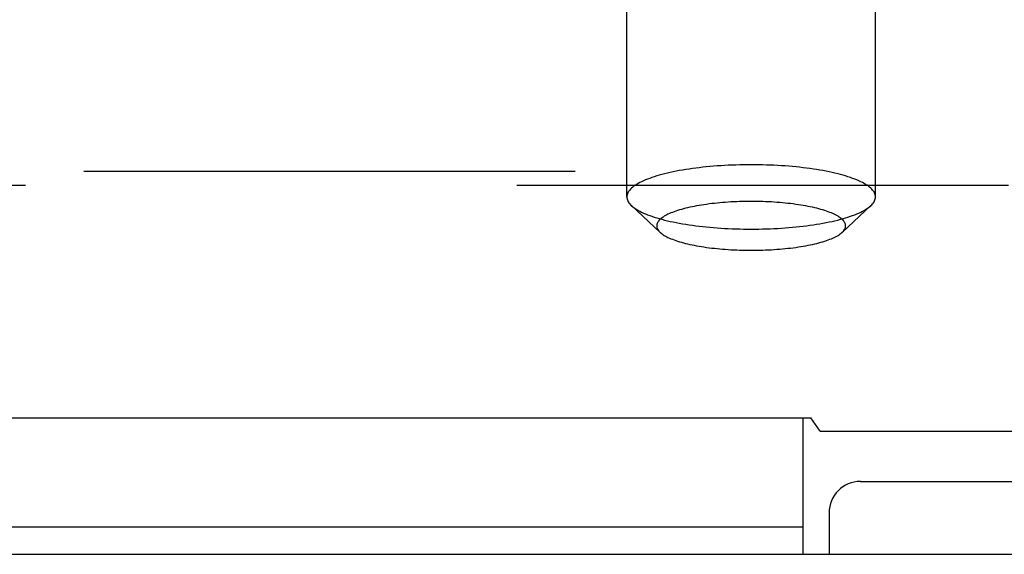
# Model space of a CAD drawing. Header units: inches. Extents: x 0 to 179, y 0 to 116.
# Tile 181 of 234: x 77.38 to 79.35, y 81.13 to 82.2. Entities that reach past the tile are written whole.
import ezdxf

# ---------------------------------------------------------------- set-up
doc = ezdxf.new("R2010")
doc.units = ezdxf.units.IN
doc.header["$LTSCALE"] = 9.842105
doc.header["$MEASUREMENT"] = 0
doc.linetypes.add('HIDDEN', pattern=[0.2, 0.1, -0.1])
doc.layers.get('0').update_dxf_attribs({"linetype": 'CONTINUOUS'})
doc.layers.add('DEFAULT_2', color=8, linetype='HIDDEN')
doc.layers.add('RIGHTHAND_DOOR_ASSEMBLY', color=7, linetype='CONTINUOUS')

msp = doc.modelspace()

# ---------------------------------------------------------------- linework, layer by layer
at = {"color": 7, "linetype": 'Continuous'}
for p, q in [((34.4289, 81.399), (78.9601, 81.399)), ((78.9445, 81.1253), (78.9445, 81.399)), ((78.9786, 81.3718), (78.9601, 81.399)), ((78.9786, 81.3718), (80.58, 81.3718)), ((34.4445, 81.1807), (78.9445, 81.1807))]:
    msp.add_line(p, q, dxfattribs=at)
at = {"color": 3, "linetype": 'Continuous'}
for p, q in [((79.0595, 81.2713), (80.6945, 81.2713)), ((78.9965, 81.2083), (78.9965, 81.1253))]:
    msp.add_line(p, q, dxfattribs=at)
msp.add_arc((79.0595, 81.2083), 0.063, 90, 180, dxfattribs=at)
at = {"layer": 'DEFAULT_2', "color": 8, "linetype": 'HIDDEN'}
for p, q in [((78.5915, 81.8414), (78.5915, 82.9618)), ((79.0895, 81.8414), (79.0895, 82.9618)), ((80.4565, 81.892), (76.403, 81.892)), ((76.403, 81.8651), (80.4565, 81.8651)), ((78.6584, 81.7703), (78.6006, 81.8241)), ((79.0225, 81.7703), (79.0804, 81.8241))]:
    msp.add_line(p, q, dxfattribs=at)
for points in [[(78.8405, 81.9058), (78.8328, 81.9058), (78.8251, 81.9057), (78.8175, 81.9055), (78.8099, 81.9053), (78.8023, 81.9051), (78.7947, 81.9047), (78.7872, 81.9043), (78.7797, 81.9039), (78.7723, 81.9034), (78.765, 81.9028), (78.7577, 81.9022), (78.7505, 81.9015), (78.7434, 81.9007), (78.7364, 81.8999), (78.7295, 81.8991), (78.7227, 81.8981), (78.716, 81.8972), (78.7094, 81.8962), (78.7029, 81.8951), (78.6966, 81.894), (78.6904, 81.8928), (78.6844, 81.8916), (78.6785, 81.8903), (78.6727, 81.889), (78.6671, 81.8876), (78.6617, 81.8862), (78.6564, 81.8848), (78.6514, 81.8833), (78.6465, 81.8818), (78.6417, 81.8802), (78.6372, 81.8786), (78.6329, 81.877), (78.6288, 81.8753), (78.6248, 81.8736), (78.6211, 81.8719), (78.6176, 81.8701), (78.6142, 81.8683), (78.6112, 81.8665), (78.6083, 81.8647), (78.6056, 81.8628), (78.6032, 81.8609), (78.601, 81.859), (78.599, 81.8571), (78.5972, 81.8552), (78.5957, 81.8532), (78.5944, 81.8513), (78.5933, 81.8493), (78.5925, 81.8473), (78.5919, 81.8453), (78.5916, 81.8434), (78.5915, 81.8414)], [(79.0895, 81.8414), (79.0893, 81.8434), (79.089, 81.8453), (79.0884, 81.8473), (79.0876, 81.8493), (79.0865, 81.8513), (79.0852, 81.8532), (79.0837, 81.8552), (79.0819, 81.8571), (79.08, 81.859), (79.0777, 81.8609), (79.0753, 81.8628), (79.0726, 81.8647), (79.0698, 81.8665), (79.0667, 81.8683), (79.0634, 81.8701), (79.0598, 81.8719), (79.0561, 81.8736), (79.0522, 81.8753), (79.048, 81.877), (79.0437, 81.8786), (79.0392, 81.8802), (79.0344, 81.8818), (79.0295, 81.8833), (79.0245, 81.8848), (79.0192, 81.8862), (79.0138, 81.8876), (79.0082, 81.889), (79.0025, 81.8903), (78.9966, 81.8916), (78.9905, 81.8928), (78.9843, 81.894), (78.978, 81.8951), (78.9715, 81.8962), (78.965, 81.8972), (78.9583, 81.8981), (78.9514, 81.8991), (78.9445, 81.8999), (78.9375, 81.9007), (78.9304, 81.9015), (78.9232, 81.9022), (78.9159, 81.9028), (78.9086, 81.9034), (78.9012, 81.9039), (78.8937, 81.9043), (78.8862, 81.9047), (78.8787, 81.9051), (78.8711, 81.9053), (78.8634, 81.9055), (78.8558, 81.9057), (78.8481, 81.9058), (78.8405, 81.9058)], [(78.5915, 81.8414), (78.5916, 81.8394), (78.5919, 81.8374), (78.5925, 81.8354), (78.5933, 81.8335), (78.5944, 81.8315), (78.5957, 81.8295), (78.5972, 81.8276), (78.599, 81.8257), (78.6006, 81.8241)], [(79.0804, 81.8241), (79.0819, 81.8257), (79.0837, 81.8276), (79.0852, 81.8295), (79.0865, 81.8315), (79.0876, 81.8335), (79.0884, 81.8354), (79.089, 81.8374), (79.0893, 81.8394), (79.0895, 81.8414)], [(78.6006, 81.8241), (78.601, 81.8237), (78.6032, 81.8218), (78.6056, 81.82), (78.6083, 81.8181), (78.6112, 81.8163), (78.6142, 81.8144), (78.6176, 81.8126), (78.6211, 81.8109), (78.6248, 81.8091), (78.6288, 81.8074), (78.6329, 81.8058), (78.6372, 81.8041), (78.6417, 81.8025), (78.6465, 81.801), (78.6514, 81.7994), (78.6564, 81.798), (78.6617, 81.7965), (78.6671, 81.7951), (78.6727, 81.7937), (78.6785, 81.7924), (78.6844, 81.7912), (78.6904, 81.7899), (78.6966, 81.7888), (78.7029, 81.7876), (78.7094, 81.7866), (78.716, 81.7856), (78.7227, 81.7846), (78.7295, 81.7837), (78.7364, 81.7828), (78.7434, 81.782), (78.7505, 81.7813), (78.7577, 81.7806), (78.765, 81.78), (78.7723, 81.7794), (78.7797, 81.7789), (78.7872, 81.7784), (78.7947, 81.778), (78.8023, 81.7777), (78.8099, 81.7774), (78.8175, 81.7772), (78.8251, 81.777), (78.8328, 81.777), (78.8405, 81.7769)], [(78.8405, 81.8323), (78.8346, 81.8323), (78.8288, 81.8322), (78.823, 81.8321), (78.8172, 81.832), (78.8115, 81.8318), (78.8057, 81.8315), (78.8, 81.8312), (78.7944, 81.8309), (78.7887, 81.8305), (78.7832, 81.83), (78.7776, 81.8296), (78.7722, 81.829), (78.7668, 81.8285), (78.7615, 81.8279), (78.7562, 81.8272), (78.751, 81.8265), (78.746, 81.8258), (78.741, 81.825), (78.7361, 81.8242), (78.7313, 81.8233), (78.7266, 81.8225), (78.722, 81.8215), (78.7175, 81.8206), (78.7131, 81.8196), (78.7089, 81.8185), (78.7048, 81.8175), (78.7008, 81.8164), (78.6969, 81.8152), (78.6932, 81.8141), (78.6896, 81.8129), (78.6862, 81.8117), (78.6829, 81.8104), (78.6798, 81.8092), (78.6768, 81.8079), (78.6739, 81.8066), (78.6713, 81.8052), (78.6688, 81.8039), (78.6664, 81.8025), (78.6642, 81.8011), (78.6622, 81.7997), (78.6604, 81.7982), (78.6587, 81.7968), (78.6572, 81.7953), (78.6558, 81.7939), (78.6547, 81.7924), (78.6537, 81.7909), (78.6529, 81.7894), (78.6523, 81.7879), (78.6518, 81.7864), (78.6515, 81.7849), (78.6515, 81.7834), (78.6515, 81.7819), (78.6518, 81.7804), (78.6523, 81.7789), (78.6529, 81.7774), (78.6537, 81.7759), (78.6547, 81.7744), (78.6558, 81.773), (78.6572, 81.7715), (78.6584, 81.7703)], [(79.0225, 81.7703), (79.0237, 81.7715), (79.0251, 81.773), (79.0262, 81.7744), (79.0272, 81.7759), (79.028, 81.7774), (79.0287, 81.7789), (79.0291, 81.7804), (79.0294, 81.7819), (79.0295, 81.7834), (79.0294, 81.7849), (79.0291, 81.7864), (79.0287, 81.7879), (79.028, 81.7894), (79.0272, 81.7909), (79.0262, 81.7924), (79.0251, 81.7939), (79.0237, 81.7953), (79.0222, 81.7968), (79.0206, 81.7982), (79.0187, 81.7997), (79.0167, 81.8011), (79.0145, 81.8025), (79.0122, 81.8039), (79.0096, 81.8052), (79.007, 81.8066), (79.0041, 81.8079), (79.0011, 81.8092), (78.998, 81.8104), (78.9947, 81.8117), (78.9913, 81.8129), (78.9877, 81.8141), (78.984, 81.8152), (78.9801, 81.8164), (78.9761, 81.8175), (78.972, 81.8185), (78.9678, 81.8196), (78.9634, 81.8206), (78.9589, 81.8215), (78.9544, 81.8225), (78.9497, 81.8233), (78.9449, 81.8242), (78.94, 81.825), (78.935, 81.8258), (78.9299, 81.8265), (78.9247, 81.8272), (78.9195, 81.8279), (78.9141, 81.8285), (78.9087, 81.829), (78.9033, 81.8296), (78.8978, 81.83), (78.8922, 81.8305), (78.8866, 81.8309), (78.8809, 81.8312), (78.8752, 81.8315), (78.8694, 81.8318), (78.8637, 81.832), (78.8579, 81.8321), (78.8521, 81.8322), (78.8463, 81.8323), (78.8405, 81.8323)], [(78.8405, 81.7769), (78.8481, 81.777), (78.8558, 81.777), (78.8634, 81.7772), (78.8711, 81.7774), (78.8787, 81.7777), (78.8862, 81.778), (78.8937, 81.7784), (78.9012, 81.7789), (78.9086, 81.7794), (78.9159, 81.78), (78.9232, 81.7806), (78.9304, 81.7813), (78.9375, 81.782), (78.9445, 81.7828), (78.9514, 81.7837), (78.9583, 81.7846), (78.965, 81.7856), (78.9715, 81.7866), (78.978, 81.7876), (78.9843, 81.7888), (78.9905, 81.7899), (78.9966, 81.7912), (79.0025, 81.7924), (79.0082, 81.7937), (79.0138, 81.7951), (79.0192, 81.7965), (79.0245, 81.798), (79.0295, 81.7994), (79.0344, 81.801), (79.0392, 81.8025), (79.0437, 81.8041), (79.048, 81.8058), (79.0522, 81.8074), (79.0561, 81.8091), (79.0598, 81.8109), (79.0634, 81.8126), (79.0667, 81.8144), (79.0698, 81.8163), (79.0726, 81.8181), (79.0753, 81.82), (79.0777, 81.8218), (79.08, 81.8237), (79.0804, 81.8241)], [(78.6584, 81.7703), (78.6587, 81.77), (78.6604, 81.7686), (78.6622, 81.7672), (78.6642, 81.7657), (78.6664, 81.7643), (78.6688, 81.763), (78.6713, 81.7616), (78.6739, 81.7603), (78.6768, 81.759), (78.6798, 81.7577), (78.6829, 81.7564), (78.6862, 81.7552), (78.6896, 81.7539), (78.6932, 81.7527), (78.6969, 81.7516), (78.7008, 81.7505), (78.7048, 81.7494), (78.7089, 81.7483), (78.7131, 81.7473), (78.7175, 81.7463), (78.722, 81.7453), (78.7266, 81.7444), (78.7313, 81.7435), (78.7361, 81.7426), (78.741, 81.7418), (78.746, 81.7411), (78.751, 81.7403), (78.7562, 81.7396), (78.7615, 81.739), (78.7668, 81.7384), (78.7722, 81.7378), (78.7776, 81.7373), (78.7832, 81.7368), (78.7887, 81.7364), (78.7944, 81.736), (78.8, 81.7356), (78.8057, 81.7353), (78.8115, 81.7351), (78.8172, 81.7349), (78.823, 81.7347), (78.8288, 81.7346), (78.8346, 81.7345), (78.8405, 81.7345)], [(78.8405, 81.7345), (78.8463, 81.7345), (78.8521, 81.7346), (78.8579, 81.7347), (78.8637, 81.7349), (78.8694, 81.7351), (78.8752, 81.7353), (78.8809, 81.7356), (78.8866, 81.736), (78.8922, 81.7364), (78.8978, 81.7368), (78.9033, 81.7373), (78.9087, 81.7378), (78.9141, 81.7384), (78.9195, 81.739), (78.9247, 81.7396), (78.9299, 81.7403), (78.935, 81.7411), (78.94, 81.7418), (78.9449, 81.7426), (78.9497, 81.7435), (78.9544, 81.7444), (78.9589, 81.7453), (78.9634, 81.7463), (78.9678, 81.7473), (78.972, 81.7483), (78.9761, 81.7494), (78.9801, 81.7505), (78.984, 81.7516), (78.9877, 81.7527), (78.9913, 81.7539), (78.9947, 81.7552), (78.998, 81.7564), (79.0011, 81.7577), (79.0041, 81.759), (79.007, 81.7603), (79.0096, 81.7616), (79.0122, 81.763), (79.0145, 81.7643), (79.0167, 81.7657), (79.0187, 81.7672), (79.0206, 81.7686), (79.0222, 81.77), (79.0225, 81.7703)]]:
    msp.add_lwpolyline(points, dxfattribs=at)
at = {"layer": 'RIGHTHAND_DOOR_ASSEMBLY', "color": 3, "linetype": 'Continuous'}
msp.add_line((80.0257, 81.1253), (57.2392, 81.1253), dxfattribs=at)

doc.saveas('drawing.dxf')
